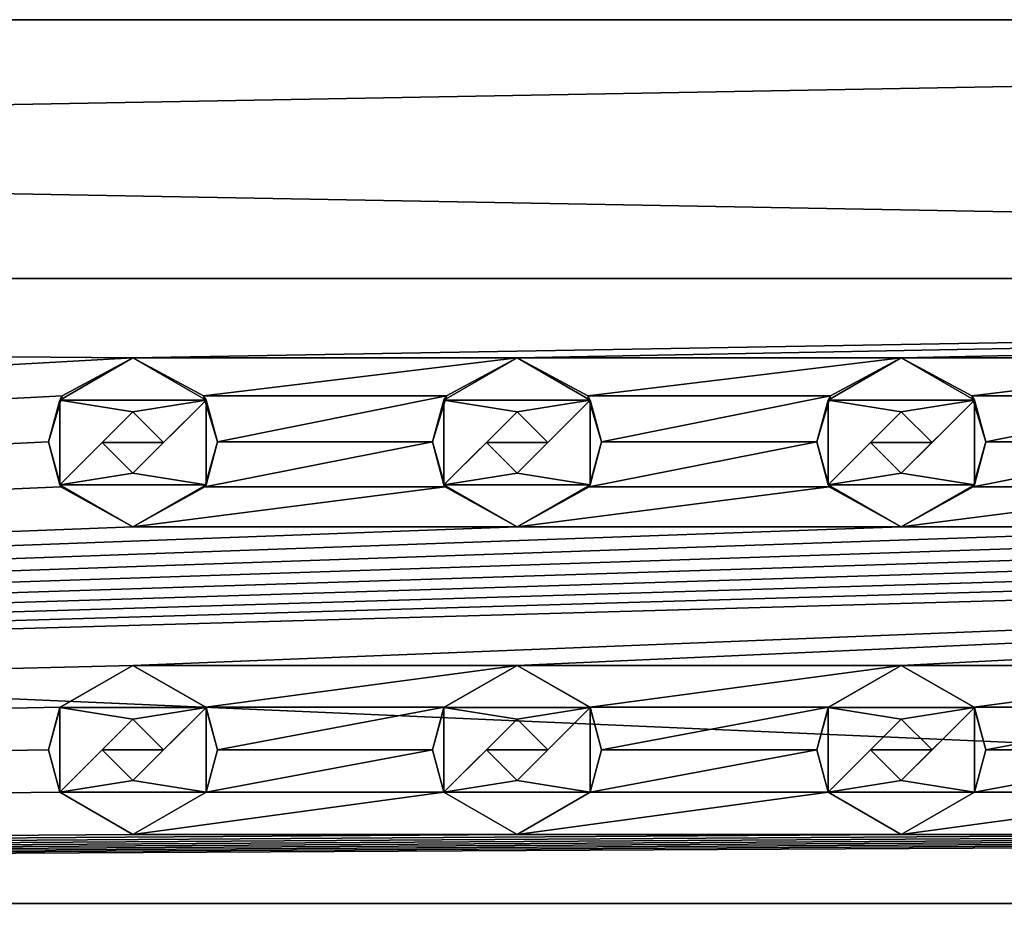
# Model space of a CAD drawing. Header units: millimetres. Extents: x -94 to 205, y -120 to 508.
# Tile 154 of 161: x 144 to 156, y 475 to 486. Entities that reach past the tile are written whole.
import ezdxf

# ---------------------------------------------------------------- set-up
doc = ezdxf.new("R2010")
doc.units = ezdxf.units.MM
doc.header["$LTSCALE"] = 65.185185
for name, color, linetype in [('1751', 7, 'CONTINUOUS'), ('1752', 7, 'CONTINUOUS'), ('1839', 7, 'CONTINUOUS'), ('1840', 7, 'CONTINUOUS'), ('1841', 7, 'CONTINUOUS'), ('1842', 7, 'CONTINUOUS'), ('1843', 7, 'CONTINUOUS'), ('1844', 7, 'CONTINUOUS'), ('1845', 7, 'CONTINUOUS'), ('1846', 7, 'CONTINUOUS'), ('1847', 7, 'CONTINUOUS'), ('1848', 7, 'CONTINUOUS'), ('1849', 7, 'CONTINUOUS'), ('1850', 7, 'CONTINUOUS'), ('1851', 7, 'CONTINUOUS'), ('1852', 7, 'CONTINUOUS'), ('1853', 7, 'CONTINUOUS'), ('1939', 7, 'CONTINUOUS'), ('1940', 7, 'CONTINUOUS'), ('1941', 7, 'CONTINUOUS'), ('1942', 7, 'CONTINUOUS'), ('1943', 7, 'CONTINUOUS'), ('1944', 7, 'CONTINUOUS'), ('1945', 7, 'CONTINUOUS'), ('1946', 7, 'CONTINUOUS'), ('1947', 7, 'CONTINUOUS'), ('1948', 7, 'CONTINUOUS'), ('1949', 7, 'CONTINUOUS'), ('1950', 7, 'CONTINUOUS'), ('1951', 7, 'CONTINUOUS'), ('1952', 7, 'CONTINUOUS'), ('1953', 7, 'CONTINUOUS'), ('1959', 7, 'CONTINUOUS'), ('1960', 7, 'CONTINUOUS'), ('1968', 7, 'CONTINUOUS'), ('1969', 7, 'CONTINUOUS'), ('1970', 7, 'CONTINUOUS'), ('1998', 7, 'CONTINUOUS')]:
    doc.layers.add(name, color=color, linetype=linetype)

msp = doc.modelspace()

# ---------------------------------------------------------------- linework, layer by layer
at = {"layer": '1751', "linetype": 'CONTINUOUS'}
for points in [[(18, 486.5, 79), (18, 483.132, 87.132), (204.5, 486.5, 79), (18, 486.5, 79)], [(204.5, 486.5, 79), (18, 483.132, 87.132), (204.5, 483.132, 87.132), (204.5, 486.5, 79)], [(18, 483.132, 87.132), (18, 475, 90.5), (145, 482.1, 88.047), (18, 483.132, 87.132)], [(204.5, 483.132, 87.132), (18, 483.132, 87.132), (145, 482.1, 88.047), (204.5, 483.132, 87.132)], [(150, 482.1, 88.047), (204.5, 483.132, 87.132), (145, 482.1, 88.047), (150, 482.1, 88.047)], [(155, 482.1, 88.047), (204.5, 483.132, 87.132), (150, 482.1, 88.047), (155, 482.1, 88.047)], [(160, 482.1, 88.047), (204.5, 483.132, 87.132), (155, 482.1, 88.047), (160, 482.1, 88.047)], [(145, 482.1, 88.047), (18, 475, 90.5), (144.081, 481.605, 88.414), (145, 482.1, 88.047)], [(150, 482.1, 88.047), (145, 482.1, 88.047), (145.919, 481.605, 88.414), (150, 482.1, 88.047)], [(149.081, 481.605, 88.414), (150, 482.1, 88.047), (145.919, 481.605, 88.414), (149.081, 481.605, 88.414)], [(155, 482.1, 88.047), (150, 482.1, 88.047), (150.919, 481.605, 88.414), (155, 482.1, 88.047)], [(154.081, 481.605, 88.414), (155, 482.1, 88.047), (150.919, 481.605, 88.414), (154.081, 481.605, 88.414)], [(160, 482.1, 88.047), (155, 482.1, 88.047), (155.919, 481.605, 88.414), (160, 482.1, 88.047)], [(159.081, 481.605, 88.414), (160, 482.1, 88.047), (155.919, 481.605, 88.414), (159.081, 481.605, 88.414)], [(144.081, 481.605, 88.414), (18, 475, 90.5), (143.9, 481.007, 88.807), (144.081, 481.605, 88.414)], [(146.1, 481.007, 88.807), (149.081, 481.605, 88.414), (145.919, 481.605, 88.414), (146.1, 481.007, 88.807)], [(148.9, 481.007, 88.807), (149.081, 481.605, 88.414), (146.1, 481.007, 88.807), (148.9, 481.007, 88.807)], [(151.1, 481.007, 88.807), (154.081, 481.605, 88.414), (150.919, 481.605, 88.414), (151.1, 481.007, 88.807)], [(153.9, 481.007, 88.807), (154.081, 481.605, 88.414), (151.1, 481.007, 88.807), (153.9, 481.007, 88.807)], [(156.1, 481.007, 88.807), (159.081, 481.605, 88.414), (155.919, 481.605, 88.414), (156.1, 481.007, 88.807)], [(158.9, 481.007, 88.807), (159.081, 481.605, 88.414), (156.1, 481.007, 88.807), (158.9, 481.007, 88.807)], [(143.9, 481.007, 88.807), (18, 475, 90.5), (144.063, 480.424, 89.14), (143.9, 481.007, 88.807)], [(149.063, 480.424, 89.14), (148.9, 481.007, 88.807), (145.937, 480.424, 89.14), (149.063, 480.424, 89.14)], [(145.937, 480.424, 89.14), (148.9, 481.007, 88.807), (146.1, 481.007, 88.807), (145.937, 480.424, 89.14)], [(154.063, 480.424, 89.14), (153.9, 481.007, 88.807), (150.937, 480.424, 89.14), (154.063, 480.424, 89.14)], [(150.937, 480.424, 89.14), (153.9, 481.007, 88.807), (151.1, 481.007, 88.807), (150.937, 480.424, 89.14)], [(159.063, 480.424, 89.14), (158.9, 481.007, 88.807), (155.937, 480.424, 89.14), (159.063, 480.424, 89.14)], [(155.937, 480.424, 89.14), (158.9, 481.007, 88.807), (156.1, 481.007, 88.807), (155.937, 480.424, 89.14)], [(144.063, 480.424, 89.14), (18, 475, 90.5), (145, 479.9, 89.404), (144.063, 480.424, 89.14)], [(150, 479.9, 89.404), (149.063, 480.424, 89.14), (145, 479.9, 89.404), (150, 479.9, 89.404)], [(145, 479.9, 89.404), (149.063, 480.424, 89.14), (145.937, 480.424, 89.14), (145, 479.9, 89.404)], [(155, 479.9, 89.404), (154.063, 480.424, 89.14), (150, 479.9, 89.404), (155, 479.9, 89.404)], [(150, 479.9, 89.404), (154.063, 480.424, 89.14), (150.937, 480.424, 89.14), (150, 479.9, 89.404)], [(160, 479.9, 89.404), (159.063, 480.424, 89.14), (155, 479.9, 89.404), (160, 479.9, 89.404)], [(155, 479.9, 89.404), (159.063, 480.424, 89.14), (155.937, 480.424, 89.14), (155, 479.9, 89.404)], [(18, 475, 90.5), (145, 478.1, 90.074), (190, 479.9, 89.404), (18, 475, 90.5)], [(18, 475, 90.5), (190, 479.9, 89.404), (185, 479.9, 89.404), (18, 475, 90.5)], [(18, 475, 90.5), (185, 479.9, 89.404), (180, 479.9, 89.404), (18, 475, 90.5)], [(18, 475, 90.5), (180, 479.9, 89.404), (175, 479.9, 89.404), (18, 475, 90.5)], [(18, 475, 90.5), (175, 479.9, 89.404), (170, 479.9, 89.404), (18, 475, 90.5)], [(18, 475, 90.5), (170, 479.9, 89.404), (165, 479.9, 89.404), (18, 475, 90.5)], [(18, 475, 90.5), (165, 479.9, 89.404), (160, 479.9, 89.404), (18, 475, 90.5)], [(18, 475, 90.5), (160, 479.9, 89.404), (155, 479.9, 89.404), (18, 475, 90.5)], [(18, 475, 90.5), (155, 479.9, 89.404), (150, 479.9, 89.404), (18, 475, 90.5)], [(18, 475, 90.5), (150, 479.9, 89.404), (145, 479.9, 89.404), (18, 475, 90.5)], [(145, 478.1, 90.074), (150, 478.1, 90.074), (190, 479.9, 89.404), (145, 478.1, 90.074)], [(150, 478.1, 90.074), (155, 478.1, 90.074), (190, 479.9, 89.404), (150, 478.1, 90.074)], [(155, 478.1, 90.074), (160, 478.1, 90.074), (190, 479.9, 89.404), (155, 478.1, 90.074)], [(145, 478.1, 90.074), (18, 475, 90.5), (144.051, 477.557, 90.212), (145, 478.1, 90.074)], [(150, 478.1, 90.074), (145, 478.1, 90.074), (145.949, 477.557, 90.212), (150, 478.1, 90.074)], [(149.051, 477.557, 90.212), (150, 478.1, 90.074), (145.949, 477.557, 90.212), (149.051, 477.557, 90.212)], [(155, 478.1, 90.074), (150, 478.1, 90.074), (150.949, 477.557, 90.212), (155, 478.1, 90.074)], [(154.051, 477.557, 90.212), (155, 478.1, 90.074), (150.949, 477.557, 90.212), (154.051, 477.557, 90.212)], [(160, 478.1, 90.074), (155, 478.1, 90.074), (155.949, 477.557, 90.212), (160, 478.1, 90.074)], [(159.051, 477.557, 90.212), (160, 478.1, 90.074), (155.949, 477.557, 90.212), (159.051, 477.557, 90.212)], [(144.051, 477.557, 90.212), (18, 475, 90.5), (143.9, 477.002, 90.324), (144.051, 477.557, 90.212)], [(146.1, 477.002, 90.324), (149.051, 477.557, 90.212), (145.949, 477.557, 90.212), (146.1, 477.002, 90.324)], [(148.9, 477.002, 90.324), (149.051, 477.557, 90.212), (146.1, 477.002, 90.324), (148.9, 477.002, 90.324)], [(151.1, 477.002, 90.324), (154.051, 477.557, 90.212), (150.949, 477.557, 90.212), (151.1, 477.002, 90.324)], [(153.9, 477.002, 90.324), (154.051, 477.557, 90.212), (151.1, 477.002, 90.324), (153.9, 477.002, 90.324)], [(156.1, 477.002, 90.324), (159.051, 477.557, 90.212), (155.949, 477.557, 90.212), (156.1, 477.002, 90.324)], [(158.9, 477.002, 90.324), (159.051, 477.557, 90.212), (156.1, 477.002, 90.324), (158.9, 477.002, 90.324)], [(143.9, 477.002, 90.324), (18, 475, 90.5), (144.047, 476.45, 90.408), (143.9, 477.002, 90.324)], [(149.047, 476.45, 90.408), (148.9, 477.002, 90.324), (145.953, 476.45, 90.408), (149.047, 476.45, 90.408)], [(145.953, 476.45, 90.408), (148.9, 477.002, 90.324), (146.1, 477.002, 90.324), (145.953, 476.45, 90.408)], [(154.047, 476.45, 90.408), (153.9, 477.002, 90.324), (150.953, 476.45, 90.408), (154.047, 476.45, 90.408)], [(150.953, 476.45, 90.408), (153.9, 477.002, 90.324), (151.1, 477.002, 90.324), (150.953, 476.45, 90.408)], [(159.047, 476.45, 90.408), (158.9, 477.002, 90.324), (155.953, 476.45, 90.408), (159.047, 476.45, 90.408)], [(155.953, 476.45, 90.408), (158.9, 477.002, 90.324), (156.1, 477.002, 90.324), (155.953, 476.45, 90.408)], [(144.047, 476.45, 90.408), (18, 475, 90.5), (145, 475.9, 90.465), (144.047, 476.45, 90.408)], [(150, 475.9, 90.465), (149.047, 476.45, 90.408), (145, 475.9, 90.465), (150, 475.9, 90.465)], [(145, 475.9, 90.465), (149.047, 476.45, 90.408), (145.953, 476.45, 90.408), (145, 475.9, 90.465)], [(155, 475.9, 90.465), (154.047, 476.45, 90.408), (150, 475.9, 90.465), (155, 475.9, 90.465)], [(150, 475.9, 90.465), (154.047, 476.45, 90.408), (150.953, 476.45, 90.408), (150, 475.9, 90.465)], [(160, 475.9, 90.465), (159.047, 476.45, 90.408), (155, 475.9, 90.465), (160, 475.9, 90.465)], [(155, 475.9, 90.465), (159.047, 476.45, 90.408), (155.953, 476.45, 90.408), (155, 475.9, 90.465)], [(18, 475, 90.5), (204.5, 475, 90.5), (190, 475.9, 90.465), (18, 475, 90.5)], [(18, 475, 90.5), (190, 475.9, 90.465), (185, 475.9, 90.465), (18, 475, 90.5)], [(18, 475, 90.5), (185, 475.9, 90.465), (180, 475.9, 90.465), (18, 475, 90.5)], [(18, 475, 90.5), (180, 475.9, 90.465), (175, 475.9, 90.465), (18, 475, 90.5)], [(18, 475, 90.5), (175, 475.9, 90.465), (170, 475.9, 90.465), (18, 475, 90.5)], [(18, 475, 90.5), (170, 475.9, 90.465), (165, 475.9, 90.465), (18, 475, 90.5)], [(18, 475, 90.5), (165, 475.9, 90.465), (160, 475.9, 90.465), (18, 475, 90.5)], [(18, 475, 90.5), (160, 475.9, 90.465), (155, 475.9, 90.465), (18, 475, 90.5)], [(18, 475, 90.5), (155, 475.9, 90.465), (150, 475.9, 90.465), (18, 475, 90.5)], [(18, 475, 90.5), (150, 475.9, 90.465), (145, 475.9, 90.465), (18, 475, 90.5)], [(18, 475, 90.5), (18, 466.868, 87.132), (145, 474.1, 90.465), (18, 475, 90.5)], [(204.5, 475, 90.5), (18, 475, 90.5), (145, 474.1, 90.465), (204.5, 475, 90.5)], [(150, 474.1, 90.465), (204.5, 475, 90.5), (145, 474.1, 90.465), (150, 474.1, 90.465)], [(155, 474.1, 90.465), (204.5, 475, 90.5), (150, 474.1, 90.465), (155, 474.1, 90.465)], [(160, 474.1, 90.465), (204.5, 475, 90.5), (155, 474.1, 90.465), (160, 474.1, 90.465)]]:
    msp.add_3dface(points, dxfattribs=at)
at = {"layer": '1752', "linetype": 'CONTINUOUS'}
for points in [[(145.4, 481.001, 88.81), (145, 481.4, 88.555), (144.6, 481.001, 88.81), (145.4, 481.001, 88.81)], [(145, 480.6, 89.044), (145.4, 481.001, 88.81), (144.6, 481.001, 88.81), (145, 480.6, 89.044)]]:
    msp.add_3dface(points, dxfattribs=at)
at = {"layer": '1839', "linetype": 'CONTINUOUS'}
for points in [[(155.953, 477.55, 91.5), (155, 478.1, 91.5), (154.047, 477.55, 91.5), (155.953, 477.55, 91.5)], [(155.953, 477.55, 91.5), (154.047, 477.55, 91.5), (155, 477.4, 91.5), (155.953, 477.55, 91.5)], [(154.047, 477.55, 91.5), (154.047, 476.45, 91.5), (155, 477.4, 91.5), (154.047, 477.55, 91.5)], [(155.953, 476.45, 91.5), (155.953, 477.55, 91.5), (155, 476.6, 91.5), (155.953, 476.45, 91.5)], [(155.953, 477.55, 91.5), (155, 477.4, 91.5), (155.4, 477, 91.5), (155.953, 477.55, 91.5)], [(155, 476.6, 91.5), (155.953, 477.55, 91.5), (155.4, 477, 91.5), (155, 476.6, 91.5)], [(155, 477.4, 91.5), (154.047, 476.45, 91.5), (154.6, 477, 91.5), (155, 477.4, 91.5)], [(154.6, 477, 91.5), (154.047, 476.45, 91.5), (155, 476.6, 91.5), (154.6, 477, 91.5)], [(154.047, 476.45, 91.5), (155.953, 476.45, 91.5), (155, 476.6, 91.5), (154.047, 476.45, 91.5)], [(155, 475.9, 91.5), (155.953, 476.45, 91.5), (154.047, 476.45, 91.5), (155, 475.9, 91.5)]]:
    msp.add_3dface(points, dxfattribs=at)
at = {"layer": '1840', "linetype": 'CONTINUOUS'}
for points in [[(155, 478.1, 91.5), (154.051, 477.557, 90.212), (154.047, 477.55, 91.5), (155, 478.1, 91.5)], [(155, 478.1, 90.074), (154.051, 477.557, 90.212), (155, 478.1, 91.5), (155, 478.1, 90.074)], [(154.051, 477.557, 90.212), (153.9, 477.002, 90.324), (154.047, 477.55, 91.5), (154.051, 477.557, 90.212)], [(153.9, 477.002, 90.324), (154.047, 476.45, 90.408), (154.047, 477.55, 91.5), (153.9, 477.002, 90.324)], [(154.047, 476.45, 90.408), (154.047, 476.45, 91.5), (154.047, 477.55, 91.5), (154.047, 476.45, 90.408)], [(154.047, 476.45, 90.408), (155, 475.9, 90.465), (154.047, 476.45, 91.5), (154.047, 476.45, 90.408)], [(155, 475.9, 90.465), (155, 475.9, 91.5), (154.047, 476.45, 91.5), (155, 475.9, 90.465)]]:
    msp.add_3dface(points, dxfattribs=at)
at = {"layer": '1841', "linetype": 'CONTINUOUS'}
for points in [[(155.949, 477.557, 90.212), (155, 478.1, 90.074), (155.953, 477.55, 91.5), (155.949, 477.557, 90.212)], [(155, 478.1, 90.074), (155, 478.1, 91.5), (155.953, 477.55, 91.5), (155, 478.1, 90.074)], [(156.1, 477.002, 90.324), (155.949, 477.557, 90.212), (155.953, 477.55, 91.5), (156.1, 477.002, 90.324)], [(156.1, 477.002, 90.324), (155.953, 477.55, 91.5), (155.953, 476.45, 91.5), (156.1, 477.002, 90.324)], [(155.953, 476.45, 90.408), (156.1, 477.002, 90.324), (155.953, 476.45, 91.5), (155.953, 476.45, 90.408)], [(155, 475.9, 90.465), (155.953, 476.45, 90.408), (155, 475.9, 91.5), (155, 475.9, 90.465)], [(155.953, 476.45, 90.408), (155.953, 476.45, 91.5), (155, 475.9, 91.5), (155.953, 476.45, 90.408)]]:
    msp.add_3dface(points, dxfattribs=at)
at = {"layer": '1842', "linetype": 'CONTINUOUS'}
for points in [[(155.4, 477, 91.5), (155, 477.4, 91.5), (155.4, 477, 90.325), (155.4, 477, 91.5)], [(155, 477.4, 91.5), (155, 477.4, 90.247), (155.4, 477, 90.325), (155, 477.4, 91.5)], [(155, 476.6, 91.5), (155.4, 477, 91.5), (155, 476.6, 90.388), (155, 476.6, 91.5)], [(155, 476.6, 90.388), (155.4, 477, 91.5), (155.4, 477, 90.325), (155, 476.6, 90.388)]]:
    msp.add_3dface(points, dxfattribs=at)
at = {"layer": '1843', "linetype": 'CONTINUOUS'}
for points in [[(155, 477.4, 91.5), (154.6, 477, 91.5), (155, 477.4, 90.247), (155, 477.4, 91.5)], [(155, 477.4, 90.247), (154.6, 477, 91.5), (154.6, 477, 90.325), (155, 477.4, 90.247)], [(154.6, 477, 91.5), (155, 476.6, 91.5), (154.6, 477, 90.325), (154.6, 477, 91.5)], [(155, 476.6, 91.5), (155, 476.6, 90.388), (154.6, 477, 90.325), (155, 476.6, 91.5)]]:
    msp.add_3dface(points, dxfattribs=at)
at = {"layer": '1844', "linetype": 'CONTINUOUS'}
for points in [[(150.953, 477.55, 91.5), (150, 478.1, 91.5), (149.047, 477.55, 91.5), (150.953, 477.55, 91.5)], [(150.953, 477.55, 91.5), (149.047, 477.55, 91.5), (150, 477.4, 91.5), (150.953, 477.55, 91.5)], [(149.047, 477.55, 91.5), (149.047, 476.45, 91.5), (150, 477.4, 91.5), (149.047, 477.55, 91.5)], [(150.953, 476.45, 91.5), (150.953, 477.55, 91.5), (150, 476.6, 91.5), (150.953, 476.45, 91.5)], [(150.953, 477.55, 91.5), (150, 477.4, 91.5), (150.4, 477, 91.5), (150.953, 477.55, 91.5)], [(150, 476.6, 91.5), (150.953, 477.55, 91.5), (150.4, 477, 91.5), (150, 476.6, 91.5)], [(150, 477.4, 91.5), (149.047, 476.45, 91.5), (149.6, 477, 91.5), (150, 477.4, 91.5)], [(149.6, 477, 91.5), (149.047, 476.45, 91.5), (150, 476.6, 91.5), (149.6, 477, 91.5)], [(149.047, 476.45, 91.5), (150.953, 476.45, 91.5), (150, 476.6, 91.5), (149.047, 476.45, 91.5)], [(150, 475.9, 91.5), (150.953, 476.45, 91.5), (149.047, 476.45, 91.5), (150, 475.9, 91.5)]]:
    msp.add_3dface(points, dxfattribs=at)
at = {"layer": '1845', "linetype": 'CONTINUOUS'}
for points in [[(150, 478.1, 91.5), (149.051, 477.557, 90.212), (149.047, 477.55, 91.5), (150, 478.1, 91.5)], [(150, 478.1, 90.074), (149.051, 477.557, 90.212), (150, 478.1, 91.5), (150, 478.1, 90.074)], [(149.051, 477.557, 90.212), (148.9, 477.002, 90.324), (149.047, 477.55, 91.5), (149.051, 477.557, 90.212)], [(148.9, 477.002, 90.324), (149.047, 476.45, 90.408), (149.047, 477.55, 91.5), (148.9, 477.002, 90.324)], [(149.047, 476.45, 90.408), (149.047, 476.45, 91.5), (149.047, 477.55, 91.5), (149.047, 476.45, 90.408)], [(149.047, 476.45, 90.408), (150, 475.9, 90.465), (149.047, 476.45, 91.5), (149.047, 476.45, 90.408)], [(150, 475.9, 90.465), (150, 475.9, 91.5), (149.047, 476.45, 91.5), (150, 475.9, 90.465)]]:
    msp.add_3dface(points, dxfattribs=at)
at = {"layer": '1846', "linetype": 'CONTINUOUS'}
for points in [[(150.949, 477.557, 90.212), (150, 478.1, 90.074), (150.953, 477.55, 91.5), (150.949, 477.557, 90.212)], [(150, 478.1, 90.074), (150, 478.1, 91.5), (150.953, 477.55, 91.5), (150, 478.1, 90.074)], [(151.1, 477.002, 90.324), (150.949, 477.557, 90.212), (150.953, 477.55, 91.5), (151.1, 477.002, 90.324)], [(151.1, 477.002, 90.324), (150.953, 477.55, 91.5), (150.953, 476.45, 91.5), (151.1, 477.002, 90.324)], [(150.953, 476.45, 90.408), (151.1, 477.002, 90.324), (150.953, 476.45, 91.5), (150.953, 476.45, 90.408)], [(150, 475.9, 90.465), (150.953, 476.45, 90.408), (150, 475.9, 91.5), (150, 475.9, 90.465)], [(150.953, 476.45, 90.408), (150.953, 476.45, 91.5), (150, 475.9, 91.5), (150.953, 476.45, 90.408)]]:
    msp.add_3dface(points, dxfattribs=at)
at = {"layer": '1847', "linetype": 'CONTINUOUS'}
for points in [[(150.4, 477, 91.5), (150, 477.4, 91.5), (150.4, 477, 90.325), (150.4, 477, 91.5)], [(150, 477.4, 91.5), (150, 477.4, 90.247), (150.4, 477, 90.325), (150, 477.4, 91.5)], [(150, 476.6, 91.5), (150.4, 477, 91.5), (150, 476.6, 90.388), (150, 476.6, 91.5)], [(150, 476.6, 90.388), (150.4, 477, 91.5), (150.4, 477, 90.325), (150, 476.6, 90.388)]]:
    msp.add_3dface(points, dxfattribs=at)
at = {"layer": '1848', "linetype": 'CONTINUOUS'}
for points in [[(150, 477.4, 91.5), (149.6, 477, 91.5), (150, 477.4, 90.247), (150, 477.4, 91.5)], [(150, 477.4, 90.247), (149.6, 477, 91.5), (149.6, 477, 90.325), (150, 477.4, 90.247)], [(149.6, 477, 91.5), (150, 476.6, 91.5), (149.6, 477, 90.325), (149.6, 477, 91.5)], [(150, 476.6, 91.5), (150, 476.6, 90.388), (149.6, 477, 90.325), (150, 476.6, 91.5)]]:
    msp.add_3dface(points, dxfattribs=at)
at = {"layer": '1849', "linetype": 'CONTINUOUS'}
for points in [[(145.953, 477.55, 91.5), (145, 478.1, 91.5), (144.047, 477.55, 91.5), (145.953, 477.55, 91.5)], [(145.953, 477.55, 91.5), (144.047, 477.55, 91.5), (145, 477.4, 91.5), (145.953, 477.55, 91.5)], [(144.047, 477.55, 91.5), (144.047, 476.45, 91.5), (145, 477.4, 91.5), (144.047, 477.55, 91.5)], [(145.953, 476.45, 91.5), (145.953, 477.55, 91.5), (145, 476.6, 91.5), (145.953, 476.45, 91.5)], [(145.953, 477.55, 91.5), (145, 477.4, 91.5), (145.4, 477, 91.5), (145.953, 477.55, 91.5)], [(145, 476.6, 91.5), (145.953, 477.55, 91.5), (145.4, 477, 91.5), (145, 476.6, 91.5)], [(145, 477.4, 91.5), (144.047, 476.45, 91.5), (144.6, 477, 91.5), (145, 477.4, 91.5)], [(144.6, 477, 91.5), (144.047, 476.45, 91.5), (145, 476.6, 91.5), (144.6, 477, 91.5)], [(144.047, 476.45, 91.5), (145.953, 476.45, 91.5), (145, 476.6, 91.5), (144.047, 476.45, 91.5)], [(145, 475.9, 91.5), (145.953, 476.45, 91.5), (144.047, 476.45, 91.5), (145, 475.9, 91.5)]]:
    msp.add_3dface(points, dxfattribs=at)
at = {"layer": '1850', "linetype": 'CONTINUOUS'}
for points in [[(145, 478.1, 91.5), (144.051, 477.557, 90.212), (144.047, 477.55, 91.5), (145, 478.1, 91.5)], [(145, 478.1, 90.074), (144.051, 477.557, 90.212), (145, 478.1, 91.5), (145, 478.1, 90.074)], [(144.051, 477.557, 90.212), (143.9, 477.002, 90.324), (144.047, 477.55, 91.5), (144.051, 477.557, 90.212)], [(143.9, 477.002, 90.324), (144.047, 476.45, 90.408), (144.047, 477.55, 91.5), (143.9, 477.002, 90.324)], [(144.047, 476.45, 90.408), (144.047, 476.45, 91.5), (144.047, 477.55, 91.5), (144.047, 476.45, 90.408)], [(144.047, 476.45, 90.408), (145, 475.9, 90.465), (144.047, 476.45, 91.5), (144.047, 476.45, 90.408)], [(145, 475.9, 90.465), (145, 475.9, 91.5), (144.047, 476.45, 91.5), (145, 475.9, 90.465)]]:
    msp.add_3dface(points, dxfattribs=at)
at = {"layer": '1851', "linetype": 'CONTINUOUS'}
for points in [[(145.949, 477.557, 90.212), (145, 478.1, 90.074), (145.953, 477.55, 91.5), (145.949, 477.557, 90.212)], [(145, 478.1, 90.074), (145, 478.1, 91.5), (145.953, 477.55, 91.5), (145, 478.1, 90.074)], [(146.1, 477.002, 90.324), (145.949, 477.557, 90.212), (145.953, 477.55, 91.5), (146.1, 477.002, 90.324)], [(146.1, 477.002, 90.324), (145.953, 477.55, 91.5), (145.953, 476.45, 91.5), (146.1, 477.002, 90.324)], [(145.953, 476.45, 90.408), (146.1, 477.002, 90.324), (145.953, 476.45, 91.5), (145.953, 476.45, 90.408)], [(145, 475.9, 90.465), (145.953, 476.45, 90.408), (145, 475.9, 91.5), (145, 475.9, 90.465)], [(145.953, 476.45, 90.408), (145.953, 476.45, 91.5), (145, 475.9, 91.5), (145.953, 476.45, 90.408)]]:
    msp.add_3dface(points, dxfattribs=at)
at = {"layer": '1852', "linetype": 'CONTINUOUS'}
for points in [[(145.4, 477, 91.5), (145, 477.4, 91.5), (145.4, 477, 90.325), (145.4, 477, 91.5)], [(145, 477.4, 91.5), (145, 477.4, 90.247), (145.4, 477, 90.325), (145, 477.4, 91.5)], [(145, 476.6, 91.5), (145.4, 477, 91.5), (145, 476.6, 90.388), (145, 476.6, 91.5)], [(145, 476.6, 90.388), (145.4, 477, 91.5), (145.4, 477, 90.325), (145, 476.6, 90.388)]]:
    msp.add_3dface(points, dxfattribs=at)
at = {"layer": '1853', "linetype": 'CONTINUOUS'}
for points in [[(145, 477.4, 91.5), (144.6, 477, 91.5), (145, 477.4, 90.247), (145, 477.4, 91.5)], [(145, 477.4, 90.247), (144.6, 477, 91.5), (144.6, 477, 90.325), (145, 477.4, 90.247)], [(144.6, 477, 91.5), (145, 476.6, 91.5), (144.6, 477, 90.325), (144.6, 477, 91.5)], [(145, 476.6, 91.5), (145, 476.6, 90.388), (144.6, 477, 90.325), (145, 476.6, 91.5)]]:
    msp.add_3dface(points, dxfattribs=at)
at = {"layer": '1939', "linetype": 'CONTINUOUS'}
for points in [[(155.953, 481.55, 90), (155, 482.1, 90), (154.047, 481.55, 90), (155.953, 481.55, 90)], [(155.953, 481.55, 90), (154.047, 481.55, 90), (155, 481.4, 90), (155.953, 481.55, 90)], [(154.047, 481.55, 90), (154.047, 480.45, 90), (155, 481.4, 90), (154.047, 481.55, 90)], [(155.953, 480.45, 90), (155.953, 481.55, 90), (155, 480.6, 90), (155.953, 480.45, 90)], [(155.953, 481.55, 90), (155, 481.4, 90), (155.4, 481, 90), (155.953, 481.55, 90)], [(155, 480.6, 90), (155.953, 481.55, 90), (155.4, 481, 90), (155, 480.6, 90)], [(155, 481.4, 90), (154.047, 480.45, 90), (154.6, 481, 90), (155, 481.4, 90)], [(154.6, 481, 90), (154.047, 480.45, 90), (155, 480.6, 90), (154.6, 481, 90)], [(154.047, 480.45, 90), (155.953, 480.45, 90), (155, 480.6, 90), (154.047, 480.45, 90)], [(155, 479.9, 90), (155.953, 480.45, 90), (154.047, 480.45, 90), (155, 479.9, 90)]]:
    msp.add_3dface(points, dxfattribs=at)
at = {"layer": '1940', "linetype": 'CONTINUOUS'}
for points in [[(155, 482.1, 90), (154.081, 481.605, 88.414), (154.047, 481.55, 90), (155, 482.1, 90)], [(155, 482.1, 88.047), (154.081, 481.605, 88.414), (155, 482.1, 90), (155, 482.1, 88.047)], [(154.081, 481.605, 88.414), (153.9, 481.007, 88.807), (154.047, 481.55, 90), (154.081, 481.605, 88.414)], [(153.9, 481.007, 88.807), (154.047, 480.45, 90), (154.047, 481.55, 90), (153.9, 481.007, 88.807)], [(153.9, 481.007, 88.807), (154.063, 480.424, 89.14), (154.047, 480.45, 90), (153.9, 481.007, 88.807)], [(154.063, 480.424, 89.14), (155, 479.9, 89.404), (154.047, 480.45, 90), (154.063, 480.424, 89.14)], [(155, 479.9, 89.404), (155, 479.9, 90), (154.047, 480.45, 90), (155, 479.9, 89.404)]]:
    msp.add_3dface(points, dxfattribs=at)
at = {"layer": '1941', "linetype": 'CONTINUOUS'}
for points in [[(155.919, 481.605, 88.414), (155, 482.1, 88.047), (155.953, 481.55, 90), (155.919, 481.605, 88.414)], [(155, 482.1, 88.047), (155, 482.1, 90), (155.953, 481.55, 90), (155, 482.1, 88.047)], [(156.1, 481.007, 88.807), (155.919, 481.605, 88.414), (155.953, 481.55, 90), (156.1, 481.007, 88.807)], [(156.1, 481.007, 88.807), (155.953, 481.55, 90), (155.953, 480.45, 90), (156.1, 481.007, 88.807)], [(155.937, 480.424, 89.14), (156.1, 481.007, 88.807), (155.953, 480.45, 90), (155.937, 480.424, 89.14)], [(155.937, 480.424, 89.14), (155.953, 480.45, 90), (155, 479.9, 90), (155.937, 480.424, 89.14)], [(155, 479.9, 89.404), (155.937, 480.424, 89.14), (155, 479.9, 90), (155, 479.9, 89.404)]]:
    msp.add_3dface(points, dxfattribs=at)
at = {"layer": '1942', "linetype": 'CONTINUOUS'}
for points in [[(155.4, 481, 90), (155, 481.4, 90), (155.4, 481.001, 88.81), (155.4, 481, 90)], [(155, 481.4, 90), (155, 481.4, 88.555), (155.4, 481.001, 88.81), (155, 481.4, 90)], [(155, 480.6, 89.044), (155.4, 481, 90), (155.4, 481.001, 88.81), (155, 480.6, 89.044)], [(155, 480.6, 90), (155.4, 481, 90), (155, 480.6, 89.044), (155, 480.6, 90)]]:
    msp.add_3dface(points, dxfattribs=at)
at = {"layer": '1943', "linetype": 'CONTINUOUS'}
for points in [[(155, 481.4, 90), (154.6, 481, 90), (155, 481.4, 88.555), (155, 481.4, 90)], [(155, 481.4, 88.555), (154.6, 481, 90), (154.6, 481.001, 88.81), (155, 481.4, 88.555)], [(154.6, 481, 90), (155, 480.6, 90), (154.6, 481.001, 88.81), (154.6, 481, 90)], [(155, 480.6, 90), (155, 480.6, 89.044), (154.6, 481.001, 88.81), (155, 480.6, 90)]]:
    msp.add_3dface(points, dxfattribs=at)
at = {"layer": '1944', "linetype": 'CONTINUOUS'}
for points in [[(150.953, 481.55, 90), (150, 482.1, 90), (149.047, 481.55, 90), (150.953, 481.55, 90)], [(150.953, 481.55, 90), (149.047, 481.55, 90), (150, 481.4, 90), (150.953, 481.55, 90)], [(149.047, 481.55, 90), (149.047, 480.45, 90), (150, 481.4, 90), (149.047, 481.55, 90)], [(150.953, 480.45, 90), (150.953, 481.55, 90), (150, 480.6, 90), (150.953, 480.45, 90)], [(150.953, 481.55, 90), (150, 481.4, 90), (150.4, 481, 90), (150.953, 481.55, 90)], [(150, 480.6, 90), (150.953, 481.55, 90), (150.4, 481, 90), (150, 480.6, 90)], [(150, 481.4, 90), (149.047, 480.45, 90), (149.6, 481, 90), (150, 481.4, 90)], [(149.6, 481, 90), (149.047, 480.45, 90), (150, 480.6, 90), (149.6, 481, 90)], [(149.047, 480.45, 90), (150.953, 480.45, 90), (150, 480.6, 90), (149.047, 480.45, 90)], [(150, 479.9, 90), (150.953, 480.45, 90), (149.047, 480.45, 90), (150, 479.9, 90)]]:
    msp.add_3dface(points, dxfattribs=at)
at = {"layer": '1945', "linetype": 'CONTINUOUS'}
for points in [[(150, 482.1, 90), (149.081, 481.605, 88.414), (149.047, 481.55, 90), (150, 482.1, 90)], [(150, 482.1, 88.047), (149.081, 481.605, 88.414), (150, 482.1, 90), (150, 482.1, 88.047)], [(149.081, 481.605, 88.414), (148.9, 481.007, 88.807), (149.047, 481.55, 90), (149.081, 481.605, 88.414)], [(148.9, 481.007, 88.807), (149.047, 480.45, 90), (149.047, 481.55, 90), (148.9, 481.007, 88.807)], [(148.9, 481.007, 88.807), (149.063, 480.424, 89.14), (149.047, 480.45, 90), (148.9, 481.007, 88.807)], [(149.063, 480.424, 89.14), (150, 479.9, 89.404), (149.047, 480.45, 90), (149.063, 480.424, 89.14)], [(150, 479.9, 89.404), (150, 479.9, 90), (149.047, 480.45, 90), (150, 479.9, 89.404)]]:
    msp.add_3dface(points, dxfattribs=at)
at = {"layer": '1946', "linetype": 'CONTINUOUS'}
for points in [[(150.919, 481.605, 88.414), (150, 482.1, 88.047), (150.953, 481.55, 90), (150.919, 481.605, 88.414)], [(150, 482.1, 88.047), (150, 482.1, 90), (150.953, 481.55, 90), (150, 482.1, 88.047)], [(151.1, 481.007, 88.807), (150.919, 481.605, 88.414), (150.953, 481.55, 90), (151.1, 481.007, 88.807)], [(151.1, 481.007, 88.807), (150.953, 481.55, 90), (150.953, 480.45, 90), (151.1, 481.007, 88.807)], [(150.937, 480.424, 89.14), (151.1, 481.007, 88.807), (150.953, 480.45, 90), (150.937, 480.424, 89.14)], [(150.937, 480.424, 89.14), (150.953, 480.45, 90), (150, 479.9, 90), (150.937, 480.424, 89.14)], [(150, 479.9, 89.404), (150.937, 480.424, 89.14), (150, 479.9, 90), (150, 479.9, 89.404)]]:
    msp.add_3dface(points, dxfattribs=at)
at = {"layer": '1947', "linetype": 'CONTINUOUS'}
for points in [[(150.4, 481, 90), (150, 481.4, 90), (150.4, 481.001, 88.81), (150.4, 481, 90)], [(150, 481.4, 90), (150, 481.4, 88.555), (150.4, 481.001, 88.81), (150, 481.4, 90)], [(150, 480.6, 89.044), (150.4, 481, 90), (150.4, 481.001, 88.81), (150, 480.6, 89.044)], [(150, 480.6, 90), (150.4, 481, 90), (150, 480.6, 89.044), (150, 480.6, 90)]]:
    msp.add_3dface(points, dxfattribs=at)
at = {"layer": '1948', "linetype": 'CONTINUOUS'}
for points in [[(150, 481.4, 90), (149.6, 481, 90), (150, 481.4, 88.555), (150, 481.4, 90)], [(150, 481.4, 88.555), (149.6, 481, 90), (149.6, 481.001, 88.81), (150, 481.4, 88.555)], [(149.6, 481, 90), (150, 480.6, 90), (149.6, 481.001, 88.81), (149.6, 481, 90)], [(150, 480.6, 90), (150, 480.6, 89.044), (149.6, 481.001, 88.81), (150, 480.6, 90)]]:
    msp.add_3dface(points, dxfattribs=at)
at = {"layer": '1949', "linetype": 'CONTINUOUS'}
for points in [[(145.953, 481.55, 90), (145, 482.1, 90), (144.047, 481.55, 90), (145.953, 481.55, 90)], [(145.953, 481.55, 90), (144.047, 481.55, 90), (145, 481.4, 90), (145.953, 481.55, 90)], [(144.047, 481.55, 90), (144.047, 480.45, 90), (145, 481.4, 90), (144.047, 481.55, 90)], [(145.953, 480.45, 90), (145.953, 481.55, 90), (145, 480.6, 90), (145.953, 480.45, 90)], [(145.953, 481.55, 90), (145, 481.4, 90), (145.4, 481, 90), (145.953, 481.55, 90)], [(145, 480.6, 90), (145.953, 481.55, 90), (145.4, 481, 90), (145, 480.6, 90)], [(145, 481.4, 90), (144.047, 480.45, 90), (144.6, 481, 90), (145, 481.4, 90)], [(144.6, 481, 90), (144.047, 480.45, 90), (145, 480.6, 90), (144.6, 481, 90)], [(144.047, 480.45, 90), (145.953, 480.45, 90), (145, 480.6, 90), (144.047, 480.45, 90)], [(145, 479.9, 90), (145.953, 480.45, 90), (144.047, 480.45, 90), (145, 479.9, 90)]]:
    msp.add_3dface(points, dxfattribs=at)
at = {"layer": '1950', "linetype": 'CONTINUOUS'}
for points in [[(145, 482.1, 90), (144.081, 481.605, 88.414), (144.047, 481.55, 90), (145, 482.1, 90)], [(145, 482.1, 88.047), (144.081, 481.605, 88.414), (145, 482.1, 90), (145, 482.1, 88.047)], [(144.081, 481.605, 88.414), (143.9, 481.007, 88.807), (144.047, 481.55, 90), (144.081, 481.605, 88.414)], [(143.9, 481.007, 88.807), (144.047, 480.45, 90), (144.047, 481.55, 90), (143.9, 481.007, 88.807)], [(143.9, 481.007, 88.807), (144.063, 480.424, 89.14), (144.047, 480.45, 90), (143.9, 481.007, 88.807)], [(144.063, 480.424, 89.14), (145, 479.9, 89.404), (144.047, 480.45, 90), (144.063, 480.424, 89.14)], [(145, 479.9, 89.404), (145, 479.9, 90), (144.047, 480.45, 90), (145, 479.9, 89.404)]]:
    msp.add_3dface(points, dxfattribs=at)
at = {"layer": '1951', "linetype": 'CONTINUOUS'}
for points in [[(145.919, 481.605, 88.414), (145, 482.1, 88.047), (145.953, 481.55, 90), (145.919, 481.605, 88.414)], [(145, 482.1, 88.047), (145, 482.1, 90), (145.953, 481.55, 90), (145, 482.1, 88.047)], [(146.1, 481.007, 88.807), (145.919, 481.605, 88.414), (145.953, 481.55, 90), (146.1, 481.007, 88.807)], [(146.1, 481.007, 88.807), (145.953, 481.55, 90), (145.953, 480.45, 90), (146.1, 481.007, 88.807)], [(145.937, 480.424, 89.14), (146.1, 481.007, 88.807), (145.953, 480.45, 90), (145.937, 480.424, 89.14)], [(145.937, 480.424, 89.14), (145.953, 480.45, 90), (145, 479.9, 90), (145.937, 480.424, 89.14)], [(145, 479.9, 89.404), (145.937, 480.424, 89.14), (145, 479.9, 90), (145, 479.9, 89.404)]]:
    msp.add_3dface(points, dxfattribs=at)
at = {"layer": '1952', "linetype": 'CONTINUOUS'}
for points in [[(145, 481.4, 88.555), (145.4, 481.001, 88.81), (145, 481.4, 90), (145, 481.4, 88.555)], [(145, 481.4, 90), (145.4, 481.001, 88.81), (145.4, 481, 90), (145, 481.4, 90)], [(145.4, 481.001, 88.81), (145, 480.6, 89.044), (145.4, 481, 90), (145.4, 481.001, 88.81)], [(145, 480.6, 89.044), (145, 480.6, 90), (145.4, 481, 90), (145, 480.6, 89.044)]]:
    msp.add_3dface(points, dxfattribs=at)
at = {"layer": '1953', "linetype": 'CONTINUOUS'}
for points in [[(144.6, 481.001, 88.81), (145, 481.4, 88.555), (144.6, 481, 90), (144.6, 481.001, 88.81)], [(145, 481.4, 88.555), (145, 481.4, 90), (144.6, 481, 90), (145, 481.4, 88.555)], [(145, 480.6, 89.044), (144.6, 481.001, 88.81), (145, 480.6, 90), (145, 480.6, 89.044)], [(144.6, 481.001, 88.81), (144.6, 481, 90), (145, 480.6, 90), (144.6, 481.001, 88.81)]]:
    msp.add_3dface(points, dxfattribs=at)
at = {"layer": '1959', "linetype": 'CONTINUOUS'}
for points in [[(150.4, 481.001, 88.81), (150, 481.4, 88.555), (149.6, 481.001, 88.81), (150.4, 481.001, 88.81)], [(150, 480.6, 89.044), (150.4, 481.001, 88.81), (149.6, 481.001, 88.81), (150, 480.6, 89.044)]]:
    msp.add_3dface(points, dxfattribs=at)
at = {"layer": '1960', "linetype": 'CONTINUOUS'}
for points in [[(155.4, 481.001, 88.81), (155, 481.4, 88.555), (154.6, 481.001, 88.81), (155.4, 481.001, 88.81)], [(155, 480.6, 89.044), (155.4, 481.001, 88.81), (154.6, 481.001, 88.81), (155, 480.6, 89.044)]]:
    msp.add_3dface(points, dxfattribs=at)
at = {"layer": '1968', "linetype": 'CONTINUOUS'}
for points in [[(145.4, 477, 90.325), (145, 477.4, 90.247), (144.6, 477, 90.325), (145.4, 477, 90.325)], [(145, 476.6, 90.388), (145.4, 477, 90.325), (144.6, 477, 90.325), (145, 476.6, 90.388)]]:
    msp.add_3dface(points, dxfattribs=at)
at = {"layer": '1969', "linetype": 'CONTINUOUS'}
for points in [[(150.4, 477, 90.325), (150, 477.4, 90.247), (149.6, 477, 90.325), (150.4, 477, 90.325)], [(150, 476.6, 90.388), (150.4, 477, 90.325), (149.6, 477, 90.325), (150, 476.6, 90.388)]]:
    msp.add_3dface(points, dxfattribs=at)
at = {"layer": '1970', "linetype": 'CONTINUOUS'}
for points in [[(155.4, 477, 90.325), (155, 477.4, 90.247), (154.6, 477, 90.325), (155.4, 477, 90.325)], [(155, 476.6, 90.388), (155.4, 477, 90.325), (154.6, 477, 90.325), (155, 476.6, 90.388)]]:
    msp.add_3dface(points, dxfattribs=at)
at = {"layer": '1998', "linetype": 'CONTINUOUS'}
for points in [[(18, 483.132, 70.868), (18, 486.5, 79), (204.5, 483.132, 70.868), (18, 483.132, 70.868)], [(18, 486.5, 79), (204.5, 486.5, 79), (204.5, 483.132, 70.868), (18, 486.5, 79)], [(18, 475, 67.5), (18, 483.132, 70.868), (204.5, 475, 67.5), (18, 475, 67.5)], [(18, 483.132, 70.868), (204.5, 483.132, 70.868), (204.5, 475, 67.5), (18, 483.132, 70.868)], [(18, 466.868, 70.868), (18, 475, 67.5), (204.5, 466.868, 70.868), (18, 466.868, 70.868)], [(18, 475, 67.5), (204.5, 475, 67.5), (204.5, 466.868, 70.868), (18, 475, 67.5)]]:
    msp.add_3dface(points, dxfattribs=at)

doc.saveas('drawing.dxf')
